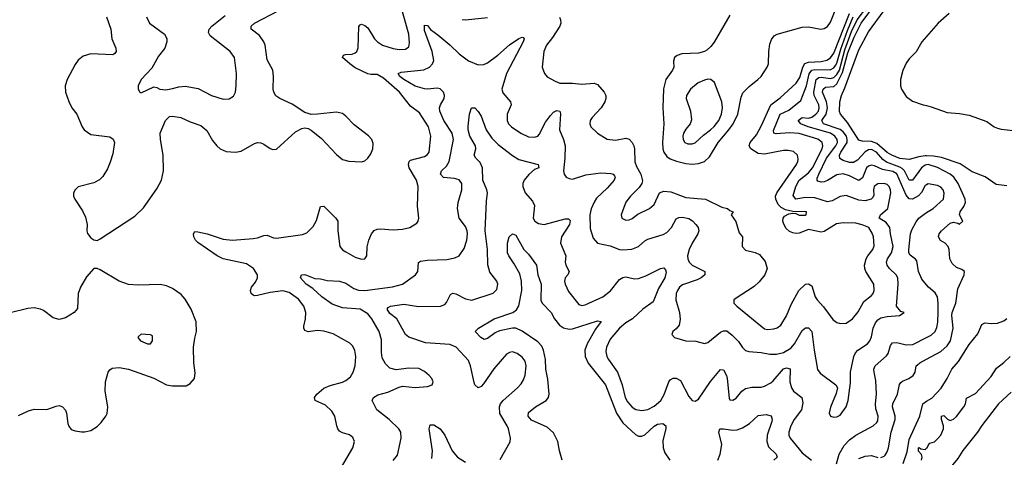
# Model space of a CAD drawing. Header units: inches. Extents: x 1649636 to 1815363, y 506543 to 641975.
# Tile 217 of 256: x 1734238 to 1740494, y 571149 to 573931. Entities that reach past the tile are written whole.
import ezdxf

# ---------------------------------------------------------------- set-up
doc = ezdxf.new("R2010")
doc.units = ezdxf.units.IN
doc.header["$MEASUREMENT"] = 0
doc.layers.add('B7537', color=7, linetype='Continuous')
doc.layers.add('B7547', color=7, linetype='Continuous')

msp = doc.modelspace()

# ---------------------------------------------------------------- linework, layer by layer
at = {"layer": 'B7537', "color": 5}
for points, elevation in [([(1740000, 573065), (1739990, 573065.2), (1739950, 573059.1), (1739890, 573041.6), (1739830, 573049.4), (1739779.1, 573070), (1739750, 573087.3), (1739684.3, 573144.3), (1739650, 573157.1), (1739590, 573159.9), (1739570, 573165.9), (1739498.5, 573278.5), (1739452.7, 573330), (1739447.1, 573347.1), (1739449.4, 573410), (1739458.4, 573450), (1739481.3, 573498.7), (1739570, 573738.9), (1739630, 573854.4), (1739730, 573990.1), (1739890, 574135.6), (1739934.1, 574165.9), (1739970, 574206.3), (1740000, 574218.6)], 380), ([(1736261.1, 571050), (1736355.1, 571210), (1736365.1, 571250), (1736354.8, 571274.8), (1736332.7, 571292.7), (1736290, 571305.1), (1736270, 571316.3), (1736259.7, 571330), (1736253.1, 571350), (1736241.4, 571410), (1736222.4, 571442.4), (1736181.5, 571481.5), (1736116.2, 571510), (1736111.3, 571530), (1736125.7, 571550), (1736171.5, 571588.5), (1736210, 571604.6), (1736290, 571626), (1736310, 571636.5), (1736339, 571661), (1736356.8, 571690), (1736368.7, 571730), (1736373.3, 571790), (1736368.5, 571828.5), (1736354.8, 571854.8), (1736334.7, 571874.7), (1736230, 571935.1), (1736170, 571951.8), (1736130, 571954.6), (1736070, 571947.8), (1736050, 571955.6), (1736042.4, 571970), (1736043, 571983), (1736055, 572030), (1736057.2, 572070), (1736043.8, 572110), (1736010, 572154), (1735950, 572197.7), (1735910, 572206.9), (1735830, 572197.3), (1735750, 572178), (1735730, 572176), (1735720.9, 572180.9), (1735709.8, 572190), (1735705.6, 572210), (1735712, 572230), (1735736.5, 572263.5), (1735748.1, 572290), (1735748.1, 572310), (1735723.8, 572350), (1735680.2, 572380.2), (1735530, 572411.7), (1735492, 572430), (1735370, 572514.3), (1735354.3, 572530), (1735344.2, 572550), (1735341.6, 572570), (1735350, 572584), (1735370, 572582), (1735430, 572570.2), (1735530, 572536.3), (1735590, 572530.1), (1735720.5, 572539.5), (1735750, 572544.8), (1735790, 572559.7), (1735810, 572561.3), (1735850, 572544.4), (1735870, 572542.4), (1736035, 572564.9), (1736063.5, 572576.5), (1736103.5, 572616.5), (1736124.8, 572655.2), (1736150, 572744), (1736170, 572746), (1736247.2, 572670), (1736259.6, 572650), (1736260.2, 572590), (1736271.7, 572490), (1736288.5, 572468.5), (1736310, 572454.9), (1736370, 572421.3), (1736410, 572408), (1736430, 572411), (1736442.7, 572430), (1736446.5, 572486.5), (1736456.1, 572530), (1736473.3, 572570), (1736490, 572590.2), (1736510, 572599.7), (1736530, 572602.3), (1736610, 572594.7), (1736670, 572599.6), (1736717.2, 572610), (1736761.3, 572638.7), (1736769.5, 572650), (1736774.5, 572670), (1736765.1, 572745.1), (1736769.1, 572870), (1736758.6, 572910), (1736713.7, 572990), (1736708.6, 573011.4), (1736713.3, 573030), (1736722.1, 573037.9), (1736810, 573062), (1736828, 573072), (1736840.7, 573090), (1736849.9, 573190), (1736834.5, 573250), (1736779, 573339), (1736721.5, 573381.5), (1736650.5, 573470), (1736550, 573558.7), (1736510, 573583.7), (1736470, 573582.4), (1736450, 573587.1), (1736370, 573625.8), (1736334.8, 573650), (1736289.6, 573690.4), (1736295.1, 573704.9), (1736308, 573710), (1736350, 573712), (1736370, 573720.7), (1736379.3, 573730), (1736387.6, 573752.4), (1736392.7, 573887.3), (1736400.6, 573899.4), (1736410, 573903.7), (1736430, 573895.2), (1736450, 573879.6), (1736493, 573810), (1736511.5, 573790), (1736543.1, 573770), (1736610, 573748.6), (1736650, 573740.8), (1736690, 573743.1), (1736710, 573758.8), (1736715.3, 573784.7), (1736710, 573839), (1736658.7, 574018.7)], 480), ([(1738750, 573960.4), (1738650, 573788.7), (1738630, 573760.8), (1738603.3, 573736.7), (1738590, 573729), (1738550, 573718.5), (1738446, 573714), (1738416.4, 573703.6), (1738398.8, 573690), (1738392.7, 573667.3), (1738393.4, 573630), (1738386.3, 573610), (1738344.2, 573550), (1738328.2, 573491.8), (1738323.5, 573370), (1738329.6, 573269.6), (1738322, 573150), (1738323.6, 573110), (1738330.1, 573090), (1738350, 573062.3), (1738370, 573047.4), (1738411.2, 573031.2), (1738470, 573016.9), (1738510, 573013), (1738550, 573016.8), (1738590, 573029.4), (1738621.4, 573058.6), (1738674.9, 573150), (1738744.2, 573230), (1738771.8, 573270), (1738799.9, 573330), (1738821.7, 573438.3), (1738833.3, 573466.7), (1738872.5, 573507.5), (1738928.7, 573550), (1738948.2, 573570), (1738987.7, 573630), (1738996.4, 573650), (1738997.1, 573730), (1739005, 573775), (1739015, 573805), (1739032, 573828), (1739050, 573838.8), (1739210, 573884.5), (1739250, 573886.2), (1739328.2, 573871.8), (1739350, 573874.6), (1739370, 573887.7), (1739390, 573915.8), (1739451.5, 574070)], 520), ([(1740000, 572881.9), (1739990, 572876.4), (1739967.1, 572832.9), (1739949.2, 572810.8), (1739910, 572791.2), (1739890, 572792.3), (1739870, 572816.5), (1739810, 572951.4), (1739786.1, 572966.1), (1739719.9, 572979.9), (1739670, 573002), (1739650, 573005.4), (1739630, 572999.9), (1739617.4, 572990), (1739593.2, 572926.8), (1739570, 572908.3), (1739510, 572939.4), (1739470, 572952), (1739430, 572946), (1739370, 572907.9), (1739350, 572899.9), (1739330, 572899.3), (1739310, 572905.6), (1739305.2, 572910), (1739304.7, 572924.7), (1739314.4, 572950), (1739364.6, 573050), (1739424.3, 573130), (1739433.3, 573150), (1739432.3, 573170), (1739417.2, 573190), (1739389.2, 573210), (1739246.9, 573250), (1739202, 573270), (1739183.9, 573290), (1739210, 573309.4), (1739250, 573306), (1739270, 573312.2), (1739297.3, 573330), (1739313, 573350), (1739317.8, 573370), (1739315.7, 573390), (1739285.3, 573450), (1739284.4, 573470), (1739299.1, 573550), (1739315.9, 573564.1), (1739330, 573565.8), (1739390, 573556.5), (1739410, 573564.3), (1739430, 573583), (1739446.1, 573610), (1739481.1, 573738.9), (1739523.7, 573856.3), (1739559.3, 573930), (1739621.2, 574010)], 440), ([(1740000, 573008), (1739990, 573005.4), (1739967.4, 572990), (1739910, 572911), (1739890, 572911.7), (1739859.7, 572970), (1739845.1, 572985.1), (1739830, 572994.5), (1739745, 573025), (1739722.2, 573042.2), (1739681.4, 573090), (1739650, 573106.9), (1739630, 573104.1), (1739610, 573090.2), (1739561.2, 573038.8), (1739536.7, 573023.3), (1739510, 573023.4), (1739470, 573035.9), (1739449.6, 573049.6), (1739447.5, 573070), (1739454.5, 573090), (1739494.7, 573150), (1739496.3, 573170), (1739490.9, 573190), (1739470, 573218.1), (1739450, 573233.7), (1739344.1, 573270), (1739335.3, 573290), (1739362.2, 573330), (1739371.2, 573370), (1739364.6, 573410), (1739338.5, 573470), (1739342.3, 573490), (1739357.4, 573502.6), (1739410, 573505.5), (1739430, 573524), (1739464.8, 573595.2), (1739500.3, 573719.7), (1739539.3, 573820.7), (1739583.8, 573910), (1739688, 574050)], 420), ([(1734789.2, 573950), (1734816.5, 573870), (1734823.6, 573810), (1734848.8, 573750), (1734852.2, 573730), (1734843.7, 573716.3), (1734830, 573708.5), (1734690, 573714.8), (1734641, 573699), (1734610, 573673.3), (1734590, 573647.3), (1734539.6, 573550), (1734527.6, 573510), (1734528.8, 573470), (1734550, 573410.7), (1734570, 573370.6), (1734600.3, 573330), (1734634.9, 573250), (1734648.7, 573230), (1734690, 573201.5), (1734810, 573186.3), (1734832, 573172), (1734839.6, 573150), (1734830, 573079), (1734813.8, 573026.2), (1734796.5, 572983.5), (1734766.3, 572933.7), (1734746, 572914), (1734710, 572895.1), (1734610.4, 572869.6), (1734590.8, 572850), (1734581, 572830), (1734580.7, 572810), (1734587.7, 572790), (1734636.7, 572716.7), (1734655.8, 572675.8), (1734666, 572630), (1734664.9, 572590), (1734670, 572572), (1734690, 572544.7), (1734710, 572531.3), (1734730, 572526.8), (1734750, 572537.3), (1734970, 572682.7), (1735023.9, 572736.1), (1735110, 572854.9), (1735138.6, 572910), (1735151.9, 572970), (1735150.5, 573070), (1735132.2, 573170), (1735131.7, 573210), (1735164, 573290), (1735190, 573315.5), (1735210, 573318.8), (1735262.8, 573310), (1735322.3, 573282.3), (1735390, 573259.6), (1735427.7, 573227.7), (1735464, 573164), (1735490.2, 573130.2), (1735512.7, 573110), (1735550, 573092.9), (1735610, 573088.5), (1735645.3, 573094.7), (1735730, 573143.7), (1735750, 573150.3), (1735770, 573148.5), (1735790, 573139.5), (1735830, 573112.2), (1735846.1, 573106.1), (1735870, 573108.9), (1735990, 573218), (1736030, 573240.5), (1736050, 573243), (1736070, 573239.1), (1736090, 573228.4), (1736156.6, 573176.6), (1736250, 573073.8), (1736290, 573042.2), (1736330, 573031.2), (1736410, 573026.7), (1736430, 573034.9), (1736449.8, 573050.2), (1736470, 573079.5), (1736482.2, 573110), (1736484.7, 573144.7), (1736475.1, 573170), (1736453.8, 573193.8), (1736362.7, 573262.7), (1736310, 573318.9), (1736290, 573334.3), (1736250, 573343.5), (1736130, 573329.6), (1736090, 573329.4), (1736070, 573334), (1736050, 573340.9), (1735970, 573394), (1735890, 573429.8), (1735866.4, 573446.4), (1735852.9, 573470), (1735847.9, 573490), (1735850.7, 573570), (1735846.6, 573610), (1735810, 573676), (1735797.4, 573770), (1735789.8, 573790), (1735762, 573830), (1735708.3, 573870), (1735708.5, 573890), (1735730.9, 573910), (1735884.4, 573990)], 520), ([(1735043.7, 573950), (1735063.8, 573910), (1735159.1, 573839.1), (1735172.7, 573812.7), (1735173.1, 573790), (1735160.9, 573750), (1735120.9, 573699.1), (1735076.7, 573623.3), (1735010.6, 573550), (1734991, 573510), (1734991.3, 573490), (1735002, 573470), (1735010, 573466.8), (1735090, 573504), (1735110, 573500.7), (1735128.9, 573488.9), (1735166.4, 573486.4), (1735210, 573492.9), (1735250, 573505.2), (1735290, 573507.9), (1735372.8, 573492.8), (1735457.3, 573450), (1735530, 573426.4), (1735570, 573428), (1735595.6, 573444.4), (1735609.6, 573470.4), (1735614.3, 573510), (1735614.8, 573590), (1735603.5, 573690), (1735575.8, 573730), (1735448.4, 573828.4), (1735437.7, 573850), (1735442.7, 573870), (1735459.2, 573890), (1735542.8, 573957.2)], 540), ([(1736610.8, 571129.2), (1736637.8, 571162.2), (1736662, 571270), (1736658.9, 571310), (1736647.6, 571330), (1736586.6, 571390), (1736508.3, 571450), (1736478, 571510), (1736485.6, 571530), (1736513.9, 571546.1), (1736577.6, 571562.4), (1736650, 571595.5), (1736670, 571600.5), (1736750, 571592.7), (1736830, 571599.3), (1736859, 571610), (1736866, 571630), (1736857, 571650), (1736839.5, 571670), (1736810, 571695.6), (1736773.4, 571713.4), (1736710, 571716.3), (1736630, 571704.2), (1736590, 571715.8), (1736562.7, 571742.7), (1736542, 571782), (1736536.5, 571816.5), (1736536.3, 571896.3), (1736521.3, 571950), (1736474.9, 572030), (1736450, 572062.3), (1736401.6, 572090), (1736290, 572100.2), (1736223.4, 572123.4), (1736157.4, 572170), (1736101.3, 572221.3), (1736058.9, 572250), (1736021.6, 572290), (1736029, 572310), (1736049.7, 572310.3), (1736113.4, 572286.6), (1736150, 572283.7), (1736192.5, 572272.5), (1736270, 572269.1), (1736310, 572255.7), (1736362, 572222), (1736391.1, 572211.1), (1736430, 572210.6), (1736607.5, 572232.5), (1736670.5, 572249.5), (1736753, 572310), (1736768.2, 572330), (1736773, 572387), (1736784, 572396), (1736830, 572402.6), (1736952.7, 572407.3), (1737003.5, 572416.5), (1737030, 572430.3), (1737062.9, 572477.1), (1737079.8, 572530), (1737083.2, 572570), (1737080.3, 572590), (1737070, 572616.9), (1737029.9, 572669.9), (1737019.8, 572730), (1737024.5, 572770), (1737047, 572850), (1737048.3, 572890), (1737030, 572913.7), (1737001.6, 572921.6), (1736930, 572927), (1736912.2, 572950), (1736918, 572970), (1736950, 573000.2), (1736967, 573030), (1736994.2, 573170), (1736986.2, 573210), (1736933, 573290), (1736906.7, 573350), (1736905.5, 573370), (1736910.8, 573389.2), (1736935.4, 573430), (1736936.8, 573450), (1736931.3, 573470), (1736910, 573492.2), (1736890, 573495.9), (1736830.1, 573489.9), (1736810, 573491.9), (1736750, 573509.4), (1736678.4, 573550), (1736654.4, 573570), (1736643, 573590), (1736662, 573598), (1736806.6, 573613.4), (1736842, 573630), (1736861.8, 573650), (1736868.4, 573671.6), (1736859.7, 573730), (1736810, 573861.6), (1736810, 573896.3), (1736830, 573893.4), (1736848.3, 573868.3), (1736895.1, 573835.1), (1736970.9, 573770.9), (1737030, 573713.6), (1737090, 573669.2), (1737150, 573643.8), (1737187.1, 573647.1), (1737210, 573657.7), (1737275, 573705), (1737350, 573771.7), (1737410, 573811.3), (1737430, 573819.3), (1737438, 573818), (1737444, 573810), (1737436.1, 573790), (1737331.9, 573590), (1737302, 573490), (1737307.3, 573467.3), (1737355.8, 573410), (1737360.3, 573390), (1737334.6, 573330), (1737334.3, 573290), (1737344.6, 573270), (1737363.7, 573250), (1737422.4, 573210), (1737470, 573186.5), (1737510, 573183.8), (1737530, 573191.3), (1737538.5, 573201.5), (1737579.2, 573280.8), (1737610, 573322.6), (1737630, 573342.4), (1737650, 573353.4), (1737670, 573350.3), (1737673.7, 573333.7), (1737668.1, 573230), (1737692.8, 573170), (1737702.8, 573130), (1737701.6, 573050), (1737694, 572970), (1737698, 572950), (1737710, 572930.8), (1737730, 572920.7), (1737750, 572918), (1737835.9, 572944.1), (1737930, 572958.7), (1737993.5, 572953.5), (1738009, 572949), (1738018, 572938), (1738021.1, 572930), (1738014.4, 572910), (1737970, 572859.3), (1737903.4, 572796.6), (1737887.8, 572772.2), (1737870, 572729.6), (1737861.4, 572690), (1737863.4, 572603.4), (1737882.2, 572542.2), (1737910, 572510.3), (1737990, 572494.2), (1738050, 572469.4), (1738070, 572467.1), (1738126.9, 572473.1), (1738169.9, 572490.1), (1738210, 572526), (1738230, 572536.5), (1738326.5, 572566.5), (1738350, 572579.3), (1738380.2, 572610), (1738410, 572664.4), (1738425.4, 572674.6), (1738450, 572675.6), (1738490, 572666.6), (1738512.9, 572652.9), (1738533.6, 572630), (1738547.9, 572610), (1738552.6, 572590), (1738546.7, 572570), (1738510.1, 572510), (1738492.2, 572470), (1738481.9, 572430), (1738483, 572410), (1738491.1, 572390), (1738511.3, 572370), (1738590.3, 572330), (1738590.3, 572310), (1738567.6, 572290), (1738542.9, 572277.1), (1738450, 572246.3), (1738429.7, 572230.3), (1738416.6, 572210), (1738409.5, 572190), (1738406.4, 572150), (1738429.2, 572070), (1738435, 572025), (1738428.5, 571990), (1738410, 571966), (1738387.3, 571950), (1738380.7, 571930), (1738398, 571910), (1738470.3, 571890.3), (1738533, 571887), (1738590, 571873.1), (1738610, 571879), (1738690, 571945.7), (1738710, 571954.2), (1738730, 571953.5), (1738765.5, 571925.5), (1738804.6, 571884.6), (1738830, 571846.3), (1738850, 571829.2), (1738870, 571822.3), (1738950, 571816.5), (1739005, 571805), (1739045.9, 571805.9), (1739090, 571816.4), (1739136.7, 571843.3), (1739160.4, 571870), (1739210, 571954.6), (1739230, 571972.9), (1739250, 571972.6), (1739270.1, 571950), (1739285, 571830), (1739307.3, 571707.3), (1739323.4, 571683.4), (1739423.8, 571610), (1739433, 571590), (1739425.5, 571554.5), (1739390, 571468.7), (1739381.6, 571430), (1739390.5, 571410.5), (1739410, 571404.4), (1739430, 571406.7), (1739450, 571417.1), (1739490, 571470.8), (1739502, 571510), (1739517, 571623), (1739515.8, 571690), (1739537.3, 571790), (1739547.3, 571812.7), (1739562.4, 571830), (1739624.2, 571870), (1739639.8, 571890), (1739650, 571915.5), (1739659.9, 571970), (1739675.3, 572004.7), (1739690, 572022.3), (1739710, 572035.5), (1739750, 572044.7), (1739828, 572050), (1739858, 572070), (1739836.5, 572076.5), (1739809.7, 572109.7), (1739819.9, 572250), (1739816.5, 572290), (1739807, 572310), (1739764, 572350), (1739749.2, 572370), (1739746.2, 572390), (1739752.7, 572410), (1739776.2, 572450), (1739786.7, 572490), (1739769.9, 572570), (1739766.1, 572610), (1739742.8, 572642.8), (1739699.7, 572670), (1739706.3, 572690), (1739754.6, 572730), (1739773.7, 572830), (1739771.7, 572850), (1739761.6, 572870), (1739750, 572882.8), (1739730, 572889.8), (1739690, 572888), (1739667.4, 572870), (1739663.5, 572850), (1739665.1, 572814.9), (1739658.9, 572801.1), (1739648.5, 572790), (1739610, 572779.6), (1739570, 572783.9), (1739490, 572814), (1739450, 572807.5), (1739399.9, 572780.1), (1739370, 572774.2), (1739290, 572798.5), (1739230, 572800.9), (1739169.7, 572790), (1739152.9, 572812.9), (1739168.8, 572870), (1739191.3, 572910), (1739250, 572957.5), (1739275, 572990), (1739336.1, 573110), (1739341.2, 573130), (1739336.5, 573150), (1739310, 573171.8), (1739190, 573208.2), (1739130, 573212.3), (1739044.9, 573204.9), (1739029.9, 573209.9), (1739027.2, 573227.2), (1739070.3, 573329.7), (1739124.8, 573355.2), (1739201.9, 573418.1), (1739237.8, 573510), (1739253, 573587), (1739269.9, 573610), (1739290, 573615.3), (1739386.5, 573613.5), (1739410, 573625.3), (1739420.7, 573639.3), (1739430, 573655.4), (1739455.3, 573744.7), (1739496.9, 573863.1), (1739534.5, 573950)], 460), ([(1737667.3, 573947.3), (1737674.4, 573930), (1737677.2, 573910), (1737670.2, 573890), (1737623, 573817), (1737585.8, 573770), (1737567.6, 573730), (1737558.5, 573630), (1737571.8, 573590), (1737590, 573568.9), (1737640, 573540), (1737670, 573528), (1737750, 573527.2), (1737810, 573521.1), (1737887.2, 573527.2), (1737910, 573518.9), (1737951.4, 573470), (1737961.3, 573450), (1737962, 573430), (1737956, 573410), (1737931.8, 573370), (1737875.6, 573310), (1737863.6, 573290), (1737860.3, 573270), (1737867, 573250), (1737908.2, 573210), (1737970, 573171.4), (1738024.3, 573164.3), (1738090, 573178.9), (1738110, 573172.1), (1738130, 573150.2), (1738139.1, 573130), (1738144.3, 573110), (1738146.7, 573026.7), (1738157.3, 572997.3), (1738185, 572950), (1738194.1, 572905.9), (1738190.7, 572889.3), (1738174.7, 572865.3), (1738119.6, 572810), (1738090, 572771.6), (1738059.5, 572690), (1738063, 572670), (1738090, 572656.5), (1738110, 572659.6), (1738130, 572668.2), (1738165.6, 572694.4), (1738239.7, 572730), (1738270, 572757), (1738303.7, 572830), (1738330, 572841.5), (1738375.9, 572835.9), (1738470, 572801.3), (1738596.3, 572790), (1738699.3, 572739.3), (1738734.8, 572730), (1738750, 572717.3), (1738772, 572710), (1738758, 572690), (1738787.5, 572647.5), (1738810, 572576), (1738830.5, 572550), (1738828.7, 572488.7), (1738850, 572465.3), (1738910, 572451.7), (1738938, 572438), (1738973.8, 572393.9), (1738987.2, 572350), (1738973.2, 572310), (1738935.3, 572264.7), (1738904.1, 572235.9), (1738783.6, 572156.4), (1738776.3, 572150), (1738775.5, 572130), (1738793.4, 572110), (1738970, 571966.3), (1738990, 571960.9), (1739030, 571965.2), (1739050, 571972.9), (1739074.5, 571990), (1739110, 572048.7), (1739138.8, 572121.2), (1739189.1, 572210), (1739230, 572249.1), (1739250, 572252.4), (1739270, 572238.7), (1739292.6, 572170), (1739305.2, 572150), (1739345, 572105), (1739404.3, 572024.3), (1739430, 572005.7), (1739450, 571998.9), (1739490, 572002.7), (1739530, 572029), (1739565.2, 572074.8), (1739600.5, 572139.5), (1739650, 572177.7), (1739660.3, 572190), (1739667.8, 572210), (1739665.3, 572250), (1739613.7, 572330), (1739606.6, 572350), (1739605.5, 572370), (1739615.7, 572410), (1739625.8, 572430), (1739658, 572470), (1739666.8, 572493.2), (1739663.2, 572550), (1739654.8, 572574.8), (1739634, 572610), (1739590, 572628), (1739550, 572636.8), (1739470, 572640.5), (1739426.9, 572633.1), (1739350, 572584), (1739330, 572581.1), (1739250, 572596.8), (1739190, 572575.1), (1739170, 572572.4), (1739150, 572575.4), (1739130, 572585.1), (1739106.6, 572606.6), (1739090, 572638), (1739086.2, 572650), (1739088.7, 572670), (1739097.4, 572682.6), (1739123.9, 572696.1), (1739150, 572700.4), (1739170, 572699.1), (1739190.9, 572689.1), (1739230, 572688.9), (1739234, 572690), (1739236, 572710), (1739150, 572712.7), (1739102.8, 572722.8), (1739076.4, 572736.4), (1739056.4, 572756.5), (1739041.4, 572790), (1739040.2, 572810), (1739047.6, 572830), (1739172.7, 573010), (1739182.8, 573030), (1739184.6, 573044.6), (1739179.1, 573070), (1739153.4, 573093.4), (1739119.8, 573099.8), (1739090, 573098.7), (1738970, 573076.7), (1738930, 573081.1), (1738883.7, 573110), (1738873.8, 573130), (1738880.2, 573150), (1738919.7, 573200.3), (1738950, 573253.7), (1739010.9, 573389.1), (1739070, 573435.1), (1739172.4, 573527.6), (1739195.7, 573564.3), (1739214.1, 573630), (1739226.8, 573653.2), (1739250, 573660.7), (1739330, 573665.6), (1739366.1, 573673.9), (1739390, 573688.9), (1739410, 573718.5), (1739509.5, 573970.5)], 480), ([(1737050, 573933.1), (1737070, 573930.3), (1737210, 573944.9)], 480), ([(1740000, 573824.8), (1739970.3, 573790), (1739933.7, 573726.3), (1739890, 573681.6), (1739870, 573654), (1739848.8, 573608.8), (1739833.4, 573550), (1739834.9, 573510), (1739840.9, 573490), (1739870, 573443), (1739910, 573414), (1739978, 573390), (1740000, 573385)], 380), ([(1737290, 571134.4), (1737353.5, 571246.5), (1737355.8, 571270), (1737343.1, 571330), (1737335.3, 571350), (1737287.7, 571427.7), (1737285.7, 571470), (1737293.5, 571490), (1737309.2, 571510.8), (1737401.1, 571590), (1737424.1, 571615.9), (1737438.8, 571641.2), (1737448.8, 571671.2), (1737455.3, 571730), (1737450, 571759.3), (1737430, 571785.6), (1737398, 571810), (1737370, 571819.7), (1737350, 571816.3), (1737330, 571804.2), (1737250, 571712.6), (1737184.8, 571615.2), (1737170, 571598.7), (1737150, 571591.6), (1737130.9, 571610.9), (1737125.4, 571625.4), (1737103.2, 571730), (1737090, 571765.6), (1737010.9, 571850), (1736970, 571867.1), (1736817, 571877), (1736710, 571913.7), (1736690, 571929.6), (1736634.3, 572030), (1736590, 572064), (1736573, 572090), (1736579.3, 572100.7), (1736593.2, 572110), (1736678, 572122), (1736771.3, 572108.7), (1736910.9, 572109.1), (1736939.3, 572120.7), (1736950, 572133), (1736976.2, 572183.8), (1736990, 572193.1), (1737010, 572188.9), (1737070, 572157.6), (1737110, 572148), (1737246.7, 572193.3), (1737270, 572216), (1737275.8, 572250), (1737270, 572269), (1737225.7, 572325.7), (1737212.8, 572372.8), (1737209.9, 572470.1), (1737196, 572590), (1737203.5, 572776.5), (1737209.8, 572830), (1737207, 572850), (1737181, 572910), (1737178.4, 572990), (1737162.8, 573022.8), (1737135.8, 573050), (1737125.3, 573070), (1737135.4, 573110), (1737133.2, 573130), (1737099, 573190), (1737088.1, 573231.9), (1737086.5, 573253.5), (1737095.1, 573330), (1737109.3, 573370), (1737130, 573370.7), (1737150, 573348.2), (1737170, 573318), (1737201.5, 573230), (1737237.9, 573177.9), (1737278, 573138), (1737368.3, 573068.4), (1737410, 573042.7), (1737532, 573010), (1737536.4, 572990), (1737510, 572979.8), (1737472.2, 572947.8), (1737443.3, 572910), (1737434.8, 572890), (1737435.1, 572870), (1737450, 572830.3), (1737496.9, 572776.9), (1737508.6, 572750), (1737500.3, 572670), (1737510.2, 572650.2), (1737535.3, 572635.3), (1737570, 572629.4), (1737704.8, 572664.8), (1737725.7, 572665.7), (1737735.6, 572655.6), (1737730.8, 572630), (1737681, 572550), (1737674.7, 572510), (1737707.3, 572430), (1737703.9, 572390), (1737707.8, 572370), (1737728.9, 572330), (1737721.1, 572310), (1737703.6, 572290), (1737700.2, 572270), (1737704.2, 572250), (1737724, 572204), (1737790, 572120.4), (1737810, 572113.4), (1737830, 572118.5), (1737943.5, 572170), (1737992.5, 572207.5), (1738050, 572280.3), (1738070, 572292.6), (1738090, 572296.1), (1738144.1, 572284.1), (1738170, 572286), (1738216.4, 572303.6), (1738310, 572350.4), (1738330, 572353.4), (1738340.3, 572340.2), (1738345.3, 572325.2), (1738337.6, 572290), (1738297, 572223), (1738262.8, 572137.2), (1738196.9, 572090), (1738132.2, 572030), (1738090, 572003.7), (1738048.6, 571970), (1737990, 571899.3), (1737966, 571850), (1737962.7, 571822.7), (1737969.4, 571790), (1737979, 571770), (1738036.8, 571690), (1738065.8, 571610), (1738084.8, 571530), (1738100.8, 571500.8), (1738130, 571468.1), (1738153.2, 571453.2), (1738190, 571446.3), (1738230, 571452.6), (1738270, 571473.4), (1738310.7, 571510), (1738332.6, 571547.4), (1738362, 571630), (1738370, 571641.1), (1738390, 571651.5), (1738410, 571651.4), (1738436.9, 571636.9), (1738490, 571535.5), (1738510, 571510.4), (1738530, 571505.5), (1738550, 571519.5), (1738628, 571632), (1738690, 571708.4), (1738710, 571705.5), (1738727.8, 571670), (1738732.2, 571650), (1738745.1, 571525.1), (1738750, 571514.8), (1738770, 571513), (1738790, 571524.9), (1738826.6, 571570), (1738850, 571585.6), (1738890, 571596.1), (1738950, 571595.4), (1738970, 571600.6), (1739010, 571622.5), (1739024.6, 571635.4), (1739090, 571710.9), (1739110, 571718.4), (1739132.6, 571712.6), (1739131.3, 571630), (1739140.9, 571590), (1739154.4, 571570), (1739207.9, 571530), (1739214.6, 571494.6), (1739205.1, 571450), (1739158.5, 571390), (1739137.5, 571350), (1739125.7, 571310), (1739125.3, 571290), (1739133.5, 571270), (1739210, 571177.2), (1739268.2, 571130)], 440), ([(1740000, 572245.6), (1739970, 572281.3), (1739948.4, 572330), (1739938.3, 572398.3), (1739929.8, 572409.8), (1739894.8, 572434.8), (1739887.3, 572450), (1739887.6, 572467.6), (1739897.4, 572570), (1739905.7, 572594.3), (1739934.5, 572645.5), (1739951, 572670), (1739984.1, 572695.9), (1740000, 572705.2)], 440), ([(1737684.7, 571130), (1737667.7, 571190), (1737657.8, 571250), (1737630, 571305.4), (1737590, 571341.1), (1737490, 571385.8), (1737468.6, 571410), (1737470, 571433.1), (1737515.4, 571470), (1737583.1, 571510), (1737598.2, 571530), (1737602.9, 571550), (1737593.2, 571646.8), (1737581.5, 571710), (1737577.9, 571770), (1737565.4, 571830), (1737555.2, 571855.2), (1737530, 571882.6), (1737431.6, 571951.6), (1737390, 571969.9), (1737370, 571970.8), (1737286, 571954), (1737258.6, 571941.4), (1737210, 571903.9), (1737190, 571898.3), (1737168, 571910), (1737132, 571950), (1737152.7, 571970), (1737252.4, 572030), (1737370.9, 572070), (1737393.7, 572086.3), (1737408.5, 572111.5), (1737428.2, 572210), (1737426.2, 572270), (1737415.3, 572315.3), (1737380, 572380), (1737345.5, 572430), (1737338.2, 572450), (1737338.2, 572510), (1737348.6, 572551.4), (1737370, 572570.6), (1737390, 572560.4), (1737440.4, 572470), (1737470, 572440.5), (1737522.3, 572370), (1737530.1, 572310), (1737550.8, 572250), (1737550, 572148.8), (1737558.7, 572130), (1737614.2, 572070), (1737635, 572030), (1737667.1, 571990), (1737693, 571973), (1737730, 571964.1), (1737750, 571966.1), (1737910, 572017.7), (1737931.6, 572011.6), (1737896.6, 571963.4), (1737842.5, 571870), (1737829, 571830), (1737831.3, 571790), (1737850, 571746.7), (1737960.1, 571610), (1738029.7, 571430), (1738070, 571367.3), (1738150, 571293.8), (1738170, 571282.6), (1738190, 571282.7), (1738210, 571292.4), (1738270, 571347.4), (1738290, 571359.5), (1738324.5, 571364.4), (1738342.6, 571350), (1738343.8, 571330), (1738324.6, 571255.4), (1738325.5, 571210), (1738337.3, 571177.3), (1738368.9, 571130)], 420), ([(1734230, 571414.4), (1734294.8, 571445.2), (1734330, 571456.2), (1734410, 571453.4), (1734470, 571474.9), (1734490, 571477.7), (1734511, 571471), (1734529.2, 571449.2), (1734536.1, 571430), (1734544.4, 571364.4), (1734550, 571346.8), (1734566.1, 571326.1), (1734590, 571316.4), (1734630.4, 571310.4), (1734650, 571310.3), (1734690, 571320.3), (1734730, 571344.2), (1734756.9, 571370), (1734786.3, 571410), (1734793, 571427), (1734797.7, 571470), (1734781.8, 571570), (1734783.5, 571630), (1734800.9, 571690), (1734810, 571704.9), (1734825, 571715), (1734870, 571719.3), (1734930, 571709.4), (1735091.5, 571651.5), (1735170, 571610.2), (1735210, 571603.2), (1735296.3, 571603.7), (1735321, 571619), (1735349.4, 571650), (1735353, 571687), (1735345.1, 571750), (1735342.8, 571850), (1735350, 571906), (1735361.2, 571950), (1735359.3, 572010), (1735326.8, 572090), (1735290, 572154.7), (1735264.2, 572184.2), (1735210, 572222.7), (1735170, 572239.8), (1735130, 572247.3), (1734990, 572242.6), (1734930, 572247.1), (1734869.8, 572269.8), (1734750, 572340.5), (1734730, 572349.5), (1734710, 572349.2), (1734662.8, 572297.3), (1734624.2, 572230), (1734610.2, 572189.8), (1734605.1, 572094.9), (1734584.9, 572070), (1734530, 572036.9), (1734490, 572025.1), (1734450, 572036.9), (1734390, 572082.9), (1734370, 572091.8), (1734330, 572099.6), (1734290, 572094.7), (1734170, 572065.1)], 520), ([(1739426.6, 571106.6), (1739445, 571170), (1739476.5, 571223.5), (1739510, 571260.6), (1739550, 571290.1), (1739660.5, 571350), (1739684, 571370), (1739690, 571382), (1739691.9, 571410), (1739678.3, 571458.3), (1739674.7, 571490), (1739682, 571550), (1739676.5, 571636.5), (1739666.5, 571690), (1739665.8, 571710), (1739672.8, 571730), (1739745.6, 571794.4), (1739755.7, 571810), (1739770, 571859.3), (1739783.7, 571876.3), (1739810, 571879.4), (1739870, 571864.5), (1739913, 571867), (1740000, 571910.5)], 440), ([(1739710, 571147.6), (1739730, 571155.6), (1739736.6, 571163.4), (1739750, 571184), (1739758.9, 571210), (1739775.1, 571310), (1739799.4, 571390), (1739800.7, 571410), (1739784.1, 571470), (1739785.8, 571490), (1739816, 571550), (1739828.6, 571611.4), (1739835.5, 571624.5), (1739846.3, 571633.7), (1739887.3, 571650), (1739914, 571670), (1739927.6, 571690), (1739933.6, 571730), (1739942.4, 571737.6), (1739957.6, 571750), (1740000, 571773.2)], 420), ([(1739851.7, 571110), (1739876.7, 571183.3), (1739890, 571262.5), (1739956.3, 571410), (1739975.2, 571490), (1740000, 571505.2)], 380), ([(1738673.7, 571130), (1738689.1, 571170), (1738699.1, 571230), (1738679.3, 571310), (1738687, 571330), (1738709.1, 571330.9), (1738770, 571321.2), (1738796.7, 571323.4), (1738830, 571336.8), (1738875.4, 571364.6), (1738930, 571414.7), (1738981.4, 571421.4), (1739012.6, 571412.6), (1739019, 571390), (1739016.9, 571376.9), (1738987.4, 571290), (1738984.8, 571250), (1738996.1, 571216.1), (1739044.6, 571170), (1739050.4, 571150), (1739030.3, 571130)], 420), ([(1736857.6, 571142.4), (1736859.9, 571190), (1736839.8, 571330), (1736845.1, 571354.9), (1736870, 571355.2), (1736910.2, 571330), (1736939.7, 571290), (1736986.7, 571190), (1737019.1, 571150), (1737070, 571118.9)], 440), ([(1739967.2, 571130), (1739972.5, 571150), (1739967.4, 571167.4), (1739948.6, 571188.6), (1739948.7, 571210), (1739951.9, 571211.9), (1739963, 571203), (1739990, 571199.1), (1740000, 571207.7)], 360), ([(1739570, 571142.6), (1739610, 571156.3), (1739650, 571160.6), (1739690, 571148.5)], 420)]:
    msp.add_lwpolyline(points, dxfattribs=dict(at, elevation=elevation))
at = {"layer": 'B7537', "color": 5, "elevation": 540}
for points in [[(1738610, 573552.4), (1738590, 573547.3), (1738548.8, 573530), (1738500.9, 573490), (1738475.3, 573450), (1738471.6, 573430), (1738500.9, 573350), (1738505.8, 573294.1), (1738498.4, 573270), (1738470, 573236.2), (1738456.5, 573210), (1738451.6, 573190), (1738453.4, 573170), (1738464.9, 573150), (1738482.7, 573142.7), (1738510, 573141.2), (1738530, 573148.4), (1738582.1, 573197.9), (1738627.4, 573230), (1738650, 573252.2), (1738679.8, 573290), (1738696.8, 573330), (1738703.2, 573370), (1738698.5, 573410), (1738652.1, 573532.1), (1738630, 573551.5)], [(1735010, 571932), (1734990, 571914), (1734988, 571910), (1735006.8, 571890), (1735050, 571871), (1735070, 571871.3), (1735081.2, 571890), (1735082, 571922), (1735068.4, 571928.4)]]:
    msp.add_lwpolyline(points, close=True, dxfattribs=at)
at = {"layer": 'B7547', "color": 5}
for points, elevation in [([(1740144.4, 573970), (1740072.9, 573910), (1740000, 573824.8)], 380), ([(1740000, 573385), (1740030, 573378.3), (1740130, 573340.7), (1740210, 573335.3), (1740270, 573324.3), (1740383.6, 573283.6), (1740429, 573250), (1740450, 573240.6), (1740474.4, 573234.4), (1740550, 573227.7)], 380), ([(1740510, 572874.8), (1740443.1, 572883.1), (1740372.8, 572932.8), (1740290, 572963), (1740213.9, 573013.9), (1740094.6, 573054.6), (1740044, 573064), (1740000, 573065)], 380), ([(1740000, 571773.2), (1740090, 571822.4), (1740130, 571858), (1740151.6, 571890), (1740169.1, 571970), (1740159.9, 572050), (1740162.3, 572070), (1740186.6, 572130), (1740199.5, 572220.5), (1740238.4, 572310), (1740240.9, 572330), (1740223.5, 572343.5), (1740190, 572355.8), (1740161.8, 572381.8), (1740148.2, 572410), (1740143.1, 572470), (1740136.9, 572490), (1740118.7, 572510), (1740088, 572528), (1740075.4, 572550), (1740079.1, 572570), (1740094, 572590), (1740150, 572638), (1740170, 572643.9), (1740198.5, 572638.5), (1740210, 572631.6), (1740229.7, 572650), (1740209.7, 572690), (1740213.6, 572710), (1740235.9, 572744.1), (1740246.6, 572770), (1740245.5, 572790), (1740200.5, 572890), (1740173.9, 572930), (1740150.4, 572950), (1740070, 572991.4), (1740010, 573010.5), (1740000, 573008)], 420), ([(1740000, 572705.2), (1740042, 572730), (1740108.2, 572790), (1740112.5, 572827.5), (1740104.5, 572850), (1740090, 572867.3), (1740070, 572877.8), (1740010, 572887.4), (1740000, 572881.9)], 440), ([(1740000, 571910.5), (1740030, 571925.5), (1740054, 571950), (1740065.4, 571974.6), (1740071.5, 572008.5), (1740074.2, 572074.2), (1740073.9, 572130), (1740068.4, 572170), (1740055.5, 572195.5), (1740013.1, 572230), (1740000, 572245.6)], 440), ([(1740000, 571505.2), (1740033.9, 571526.1), (1740091.7, 571588.3), (1740130.8, 571649.2), (1740160.8, 571710), (1740201.7, 571758.3), (1740270, 571867.3), (1740324.9, 571935.1), (1740350, 571994), (1740370, 572004.2), (1740410, 571998.9), (1740450, 572001.8), (1740490, 572017.6), (1740510, 572032.5)], 380), ([(1740000, 571207.7), (1740002.7, 571210), (1740011.1, 571228.9), (1740021.1, 571238.9), (1740050, 571248.3), (1740070, 571266), (1740089.8, 571290), (1740107.4, 571330), (1740107.1, 571350), (1740094.5, 571390), (1740095.3, 571410), (1740110, 571415.5), (1740132.3, 571392.3), (1740150, 571384.2), (1740170, 571391.1), (1740190, 571408.3), (1740237.5, 571470), (1740247.2, 571490), (1740253.9, 571526.1), (1740310, 571555.5), (1740410, 571662.7), (1740443.9, 571716.1), (1740490, 571751.4), (1740530, 571790.1)], 360), ([(1740537.5, 571562.5), (1740457.9, 571490), (1740350, 571350.6), (1740323.8, 571310), (1740230, 571192.6), (1740198.3, 571141.7), (1740110, 571033.6), (1740069, 570971), (1740040.3, 570910), (1740024.7, 570844.7), (1740021.5, 570801.5), (1740030, 570778.4), (1740050, 570772.4), (1740074.7, 570774.7), (1740090, 570770.3), (1740092.6, 570750), (1740084.4, 570730), (1740075.4, 570724.6), (1740030, 570728.4), (1740010, 570721), (1740001.8, 570710), (1740000, 570702.4)], 360)]:
    msp.add_lwpolyline(points, dxfattribs=dict(at, elevation=elevation))

doc.saveas('drawing.dxf')
